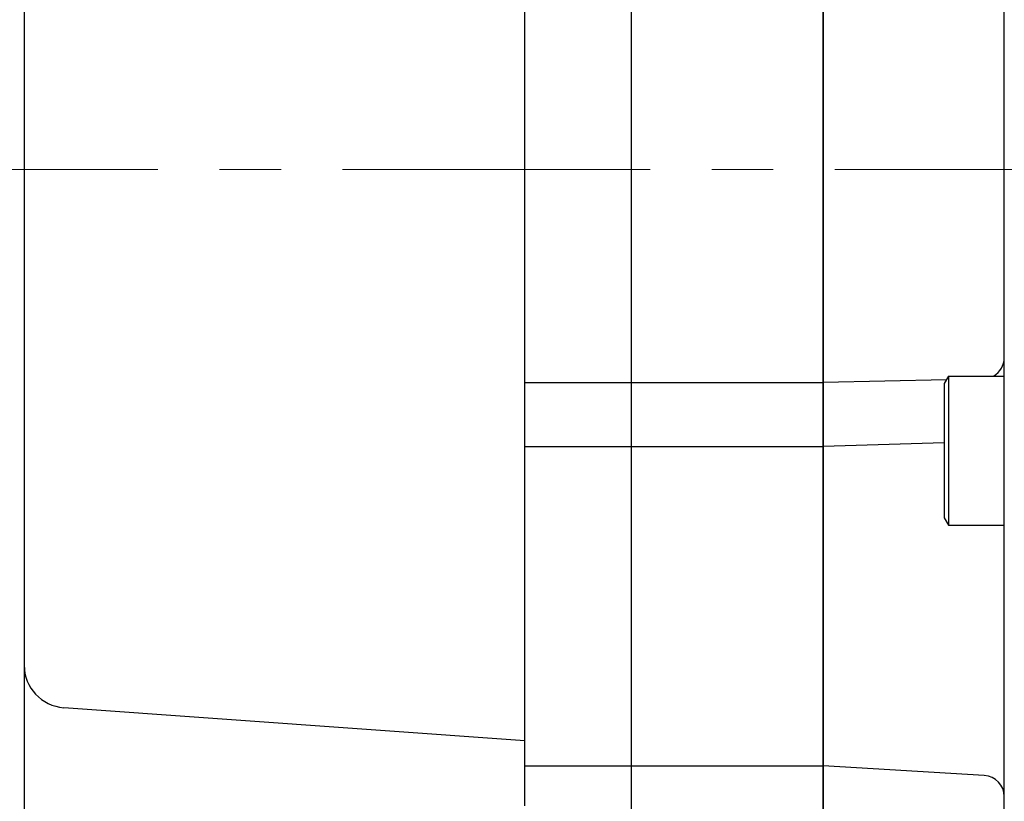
# Model space of a CAD drawing. Header units: millimetres. Extents: x 0 to 1076, y 0 to 742.
# Tile 102 of 125: x 279 to 325, y 458 to 495. Entities that reach past the tile are written whole.
import ezdxf

# ---------------------------------------------------------------- set-up
doc = ezdxf.new("R2010")
doc.units = ezdxf.units.MM
doc.header["$LTSCALE"] = 0.454724
doc.linetypes.add('CENTER', pattern=[50.8, 31.75, -6.35, 6.35, -6.35])
doc.layers.add('NoLayerName_001', color=7, linetype='Continuous')

msp = doc.modelspace()

# ---------------------------------------------------------------- linework, layer by layer
at = {"layer": 'NoLayerName_001', "color": 7, "linetype": 'Continuous', "lineweight": 25}
for p, q in [((325.5, 429.5778), (325.5, 548.8578)), ((308, 443), (308, 532)), ((308, 443), (308, 532)), ((317, 442.9853), (317, 532.0147)), ((317, 532), (317, 443)), ((303, 457.6191), (303, 531.5)), ((279.5, 523.6236), (279.5, 446)), ((303, 477.5), (308, 477.5)), ((308, 477.5), (317, 477.5)), ((322.7823, 477.6292), (317, 477.5)), ((322.881, 477.8002), (322.681, 477.4538)), ((322.681, 477.4538), (322.681, 471.1467)), ((322.881, 477.8002), (325.481, 477.8002)), ((322.881, 477.8002), (322.881, 470.8002)), ((322.6709, 474.6592), (317, 474.5)), ((303, 474.5), (308, 474.5)), ((308, 474.5), (317, 474.5)), ((322.681, 471.1467), (322.881, 470.8002)), ((322.881, 470.8002), (325.481, 470.8002)), ((303, 460.6812), (281.357, 462.2323)), ((303, 459.5), (308, 459.5)), ((308, 459.5), (317, 459.5)), ((324.5587, 459.0554), (317, 459.5))]:
    msp.add_line(p, q, dxfattribs=at)
at = {"layer": 'NoLayerName_001', "color": 4, "linetype": 'CENTER', "lineweight": 13}
msp.add_line((271.3409, 487.5), (555.4999, 487.5), dxfattribs=at)
at = {"layer": 'NoLayerName_001', "color": 7, "linetype": 'Continuous', "lineweight": 25}
for centre, radius, start, end in [((324.5, 478.6679), 1, 299.81621, 0), ((281.5, 464.2272), 2, 180, 265.90073), ((324.5, 458.0571), 1, 0, 86.63354)]:
    msp.add_arc(centre, radius, start, end, dxfattribs=at)

doc.saveas('drawing.dxf')
